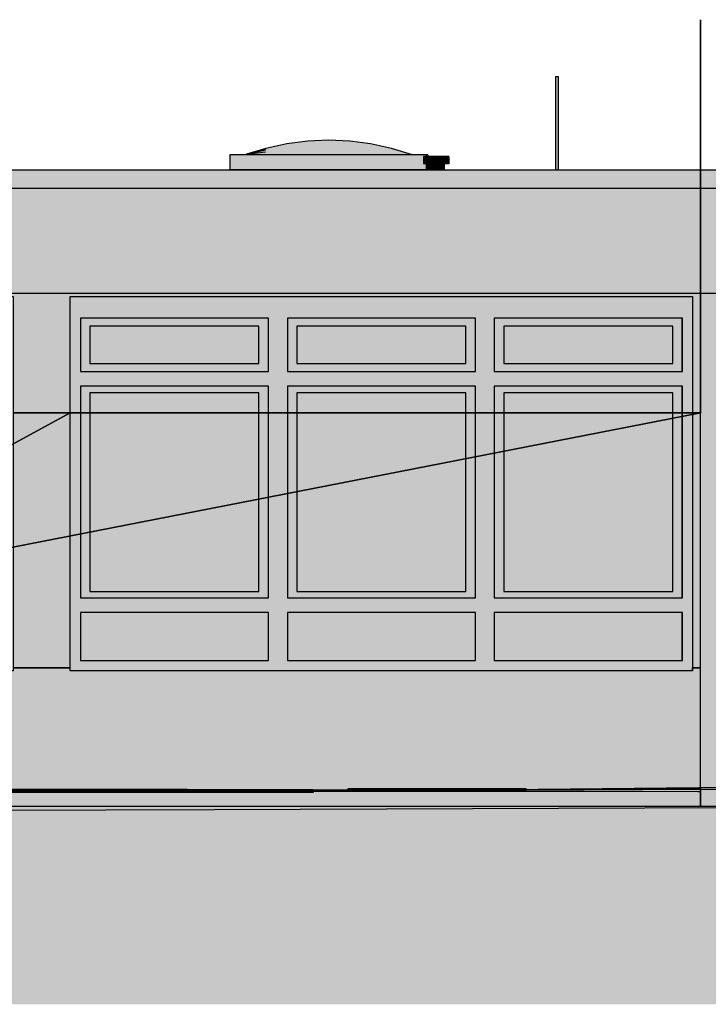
# Model space of a CAD drawing. Header units: metres. Extents: x 0 to 0.84, y 0 to 0.297.
# Tile 14 of 51: x 0.301 to 0.348, y 0.065 to 0.133. Entities that reach past the tile are written whole.
import ezdxf

# ---------------------------------------------------------------- set-up
doc = ezdxf.new("R2010")
doc.units = ezdxf.units.M
doc.header["$XCLIPFRAME"] = 2
doc.layers.add('Füllfläche', color=7, linetype='Continuous', lineweight=13)
doc.layers.add('Standard', color=7, linetype='Continuous', lineweight=25)
picture_1 = doc.add_image_def('image1.jpg', size_in_pixel=(1024, 1024))
picture_2 = doc.add_image_def('image3.jpg', size_in_pixel=(2048, 512))
picture_3 = doc.add_image_def('image5.jpg', size_in_pixel=(1024, 512))

msp = doc.modelspace()

# ---------------------------------------------------------------- hatches: boundary and pattern name
at = {"layer": 'Füllfläche', "linetype": 'Continuous', "lineweight": 25, "true_color": 0xababab, "transparency": 33554687}
msp.add_hatch(color=253, dxfattribs=at).paths.add_polyline_path([(0.063228, 0.084101), (0.063228, 0.065001), (0.522764, 0.065001), (0.522764, 0.078929), (0.503326, 0.078281), (0.482837, 0.078221), (0.458676, 0.078842), (0.45051, 0.078842), (0.422836, 0.0786), (0.400594, 0.079285), (0.391166, 0.079301), (0.372074, 0.079722), (0.351418, 0.079763), (0.347718, 0.079763), (0.257118, 0.079508), (0.254717, 0.079428), (0.163512, 0.079423), (0.159962, 0.079513), (0.140569, 0.080175), (0.107658, 0.082526), (0.087879, 0.083314)])
at = {"layer": 'Standard', "linetype": 'Continuous', "lineweight": 25, "true_color": 0xaaaaaa, "transparency": 33554687}
for points in [[(0.337768, 0.128689), (0.337754, 0.128689), (0.337754, 0.122299), (0.337768, 0.122299)], [(0.328714, 0.123199), (0.328714, 0.122699), (0.328823, 0.122699), (0.328823, 0.123199)], [(0.329082, 0.122699), (0.329014, 0.122699), (0.329014, 0.122299), (0.329082, 0.122299)], [(0.353045, 0.079931), (0.350339, 0.079903), (0.327779, 0.079647), (0.347718, 0.079763)], [(0.353045, 0.079931), (0.347718, 0.079763), (0.351418, 0.079763)], [(0.272985, 0.079731), (0.273469, 0.079527), (0.313473, 0.079602)], [(0.323432, 0.079644), (0.317815, 0.079621), (0.347526, 0.07958), (0.332492, 0.079674), (0.327779, 0.079647)], [(0.347718, 0.079763), (0.343831, 0.07974), (0.332492, 0.079674), (0.347526, 0.07958), (0.347717, 0.079581)], [(0.283307, 0.078265), (0.31436, 0.078599), (0.309669, 0.078599), (0.309619, 0.078599), (0.308456, 0.078599), (0.308417, 0.078599), (0.308408, 0.078599), (0.308408, 0.078599), (0.307613, 0.078599), (0.307513, 0.078599), (0.30751, 0.078599), (0.302162, 0.078599), (0.302157, 0.078599), (0.302138, 0.078599), (0.302107, 0.078599), (0.302063, 0.078599), (0.302009, 0.078599), (0.301945, 0.078599), (0.301875, 0.078599), (0.3018, 0.078599), (0.301721, 0.078599), (0.301643, 0.078599), (0.301567, 0.078599), (0.301494, 0.078599), (0.301429, 0.078599), (0.301372, 0.078599), (0.301326, 0.078599), (0.301291, 0.078599), (0.301269, 0.078599), (0.30126, 0.078599), (0.297343, 0.078599), (0.297343, 0.078599), (0.297334, 0.078599), (0.297233, 0.078599), (0.296721, 0.078599)], [(0.283307, 0.078265), (0.314346, 0.078343), (0.31844, 0.078599), (0.31436, 0.078599)], [(0.314346, 0.078343), (0.351293, 0.078486), (0.351293, 0.078512), (0.331349, 0.078599), (0.319447, 0.078599), (0.31844, 0.078599)], [(0.351071, 0.078599), (0.34868, 0.078599), (0.348674, 0.078599), (0.348656, 0.078599), (0.348624, 0.078599), (0.34858, 0.078599), (0.348526, 0.078599), (0.348463, 0.078599), (0.348392, 0.078599), (0.348317, 0.078599), (0.348239, 0.078599), (0.34816, 0.078599), (0.348084, 0.078599), (0.348012, 0.078599), (0.347946, 0.078599), (0.347889, 0.078599), (0.347843, 0.078599), (0.347808, 0.078599), (0.347786, 0.078599), (0.347777, 0.078599), (0.347718, 0.078599), (0.347718, 0.078599), (0.347717, 0.078599), (0.347417, 0.078599), (0.347397, 0.078599), (0.347117, 0.078599), (0.346619, 0.078599), (0.346609, 0.078599), (0.346569, 0.078599), (0.336178, 0.078599), (0.33594, 0.078599), (0.331349, 0.078599), (0.351293, 0.078512), (0.351293, 0.078599)]]:
    msp.add_hatch(color=253, dxfattribs=at).paths.add_polyline_path(points)
at = {"layer": 'Standard', "linetype": 'Continuous', "lineweight": 25, "transparency": 33554687}
for color, points in [(253, [(0.337805, 0.128689), (0.337768, 0.128689), (0.337768, 0.122299), (0.337805, 0.122299)]), (253, [(0.328823, 0.123199), (0.328823, 0.122699), (0.329116, 0.122699), (0.329116, 0.123199)]), (253, [(0.329266, 0.122699), (0.329082, 0.122699), (0.329082, 0.122299), (0.329266, 0.122299)]), (7, [(0.329266, 0.122699), (0.329082, 0.122699), (0.329082, 0.122322), (0.32924, 0.122423), (0.329266, 0.122441)]), (7, [(0.329516, 0.122699), (0.329266, 0.122699), (0.329266, 0.122441), (0.329516, 0.122521)]), (7, [(0.329766, 0.122699), (0.329516, 0.122699), (0.329516, 0.122521), (0.329738, 0.122521), (0.329766, 0.122529)]), (7, [(0.329948, 0.122699), (0.329766, 0.122699), (0.329766, 0.122529), (0.329948, 0.122529)]), (7, [(0.330014, 0.122699), (0.329948, 0.122699), (0.329948, 0.122529), (0.32999, 0.122481), (0.330014, 0.122481)]), (7, [(0.330092, 0.122699), (0.330014, 0.122699), (0.330014, 0.122529), (0.330092, 0.122529)]), (7, [(0.330159, 0.122699), (0.330092, 0.122699), (0.330092, 0.122529), (0.330135, 0.122481), (0.330159, 0.122481)]), (7, [(0.305177, 0.113599), (0.304477, 0.113599), (0.304477, 0.106527), (0.305177, 0.106528)]), (7, [(0.347718, 0.105599), (0.347718, 0.113799), (0.347717, 0.113799), (0.347717, 0.105599)]), (7, [(0.351418, 0.113799), (0.347718, 0.113799), (0.347718, 0.105599), (0.351418, 0.105599)]), (7, [(0.351418, 0.113799), (0.347718, 0.113799), (0.347718, 0.113504), (0.351418, 0.113514)]), (7, [(0.319373, 0.112099), (0.318073, 0.112099), (0.318073, 0.106548), (0.319373, 0.106549)]), (7, [(0.333569, 0.112099), (0.332269, 0.112099), (0.332269, 0.106569), (0.333569, 0.106571)]), (7, [(0.305827, 0.107435), (0.305177, 0.107435), (0.305177, 0.106457), (0.305827, 0.106458)]), (7, [(0.317423, 0.093352), (0.317423, 0.106985), (0.305827, 0.106985), (0.305827, 0.106282), (0.317247, 0.106299), (0.317247, 0.093352)]), (7, [(0.318073, 0.092902), (0.318073, 0.107435), (0.317423, 0.107435), (0.317423, 0.106476), (0.318003, 0.106477), (0.318003, 0.092902)]), (7, [(0.320023, 0.107435), (0.319373, 0.107435), (0.319373, 0.106479), (0.320023, 0.10648)]), (7, [(0.331619, 0.093352), (0.331619, 0.106985), (0.320023, 0.106985), (0.320023, 0.106304), (0.331443, 0.106321), (0.331443, 0.093352)]), (7, [(0.332269, 0.092902), (0.332269, 0.107435), (0.331619, 0.107435), (0.331619, 0.106498), (0.332199, 0.106499), (0.332199, 0.092902)]), (7, [(0.334219, 0.107435), (0.333569, 0.107435), (0.333569, 0.106501), (0.334219, 0.106502)]), (7, [(0.345815, 0.093352), (0.345815, 0.106985), (0.334219, 0.106985), (0.334219, 0.106326), (0.34055, 0.106335), (0.34055, 0.098431), (0.34055, 0.093352)]), (7, [(0.345815, 0.093352), (0.340726, 0.093352), (0.340726, 0.092902), (0.345815, 0.092902)]), (7, [(0.346466, 0.091902), (0.346466, 0.092902), (0.340797, 0.092902), (0.340797, 0.091902)]), (7, [(0.318073, 0.088599), (0.318073, 0.091902), (0.305177, 0.091902), (0.305177, 0.091725), (0.317897, 0.091725), (0.317897, 0.088599)]), (7, [(0.332269, 0.088599), (0.332269, 0.091902), (0.319373, 0.091902), (0.319373, 0.091725), (0.332093, 0.091725), (0.332093, 0.088599)]), (7, [(0.346465, 0.088599), (0.346465, 0.091902), (0.333569, 0.091902), (0.333569, 0.091725), (0.34062, 0.091725), (0.34062, 0.088599)]), (7, [(0.346466, 0.087899), (0.346466, 0.088599), (0.340797, 0.088599), (0.340797, 0.087899)]), (7, [(0.347165, 0.087899), (0.347166, 0.087899), (0.347166, 0.088099), (0.347165, 0.088099)]), (7, [(0.348772, 0.079796), (0.353045, 0.079931), (0.350339, 0.079903), (0.327779, 0.079647), (0.343831, 0.07974)]), (7, [(0.277901, 0.079535), (0.313473, 0.079602), (0.272985, 0.079731), (0.273414, 0.07955)]), (7, [(0.313473, 0.079602), (0.323432, 0.079644), (0.323537, 0.079729), (0.302186, 0.079638)]), (7, [(0.323537, 0.079729), (0.323432, 0.079644), (0.327779, 0.079647), (0.335619, 0.079736)]), (7, [(0.347718, 0.078599), (0.351418, 0.078599), (0.351418, 0.079763), (0.347718, 0.079763)])]:
    msp.add_hatch(color=color, dxfattribs=at).paths.add_polyline_path(points)
at = {"layer": 'Standard', "linetype": 'Continuous', "lineweight": 25, "true_color": 0xbababa, "transparency": 33554687}
for points in [[(0.337855, 0.128689), (0.337805, 0.128689), (0.337805, 0.122299), (0.337855, 0.122299)], [(0.329116, 0.123199), (0.329116, 0.122699), (0.329517, 0.122699), (0.329517, 0.123199)], [(0.329516, 0.122699), (0.329266, 0.122699), (0.329266, 0.122299), (0.329516, 0.122299)]]:
    msp.add_hatch(color=9, dxfattribs=at).paths.add_polyline_path(points)
at = {"layer": 'Standard', "linetype": 'Continuous', "lineweight": 25, "true_color": 0xc2c2c2, "transparency": 33554687}
for points in [[(0.337905, 0.128689), (0.337855, 0.128689), (0.337855, 0.122299), (0.337905, 0.122299)], [(0.329517, 0.123199), (0.329517, 0.122699), (0.329916, 0.122699), (0.329916, 0.123199)], [(0.329766, 0.122699), (0.329516, 0.122699), (0.329516, 0.122299), (0.329766, 0.122299)]]:
    msp.add_hatch(color=9, dxfattribs=at).paths.add_polyline_path(points)
at = {"layer": 'Standard', "linetype": 'Continuous', "lineweight": 25, "true_color": 0xc3c3c3, "transparency": 33554687}
for points in [[(0.337941, 0.128689), (0.337905, 0.128689), (0.337905, 0.122299), (0.337941, 0.122299)], [(0.329916, 0.123199), (0.329916, 0.122699), (0.330208, 0.122699), (0.330208, 0.123199)], [(0.330353, 0.122699), (0.330353, 0.123199), (0.330314, 0.123199), (0.330314, 0.122699)], [(0.329948, 0.122699), (0.329766, 0.122699), (0.329766, 0.122299), (0.329948, 0.122299)], [(0.330092, 0.122699), (0.330014, 0.122699), (0.330014, 0.122299), (0.330092, 0.122299)]]:
    msp.add_hatch(color=9, dxfattribs=at).paths.add_polyline_path(points)
at = {"layer": 'Standard', "linetype": 'Continuous', "lineweight": 25, "true_color": 0xbdbdbd, "transparency": 33554687}
for points in [[(0.337954, 0.128689), (0.337941, 0.128689), (0.337941, 0.122299), (0.337954, 0.122299)], [(0.330208, 0.123199), (0.330208, 0.122699), (0.330314, 0.122699), (0.330314, 0.123199)], [(0.330353, 0.123199), (0.330353, 0.122699), (0.330459, 0.122699), (0.330459, 0.123199)], [(0.330014, 0.122699), (0.329948, 0.122699), (0.329948, 0.122299), (0.330014, 0.122299)], [(0.330159, 0.122699), (0.330092, 0.122699), (0.330092, 0.122299), (0.330159, 0.122299)]]:
    msp.add_hatch(color=9, dxfattribs=at).paths.add_polyline_path(points)
at = {"layer": 'Standard', "linetype": 'Continuous', "lineweight": 25, "true_color": 0xc8dde6, "transparency": 33554687}
msp.add_hatch(color=254, dxfattribs=at).paths.add_polyline_path([(0.317891, 0.123732), (0.316485, 0.123331), (0.317883, 0.12365)])
at = {"layer": 'Standard', "linetype": 'Continuous', "lineweight": 25, "true_color": 0xc6dbe4, "transparency": 33554687}
msp.add_hatch(color=254, dxfattribs=at).paths.add_polyline_path([(0.317899, 0.123759), (0.31658, 0.123358), (0.317891, 0.123732)])
at = {"layer": 'Standard', "linetype": 'Continuous', "lineweight": 25, "true_color": 0xcde2eb, "transparency": 33554687}
for points in [[(0.319321, 0.123884), (0.317883, 0.12365), (0.319313, 0.12365)], [(0.319321, 0.123884), (0.320758, 0.124025), (0.319329, 0.124025)], [(0.320766, 0.1242), (0.319329, 0.124025), (0.320758, 0.124025)], [(0.317875, 0.123513), (0.316438, 0.123322), (0.317867, 0.123322)], [(0.317875, 0.123513), (0.319313, 0.12365), (0.317883, 0.12365)]]:
    msp.add_hatch(color=254, dxfattribs=at).paths.add_polyline_path(points)
at = {"layer": 'Standard', "linetype": 'Continuous', "lineweight": 25, "true_color": 0xcbe0e9, "transparency": 33554687}
for points in [[(0.317883, 0.12365), (0.319321, 0.123884), (0.317891, 0.123732)], [(0.319329, 0.124025), (0.317891, 0.123732), (0.319321, 0.123884)], [(0.319329, 0.124025), (0.320766, 0.1242), (0.319337, 0.124072)], [(0.320774, 0.124259), (0.319337, 0.124072), (0.320766, 0.1242)]]:
    msp.add_hatch(color=254, dxfattribs=at).paths.add_polyline_path(points)
at = {"layer": 'Standard', "linetype": 'Continuous', "lineweight": 25, "true_color": 0xc9dee7, "transparency": 33554687}
for points in [[(0.317891, 0.123732), (0.319329, 0.124025), (0.317899, 0.123759)], [(0.319337, 0.124072), (0.317899, 0.123759), (0.319329, 0.124025)]]:
    msp.add_hatch(color=254, dxfattribs=at).paths.add_polyline_path(points)
at = {"layer": 'Standard', "linetype": 'Continuous', "lineweight": 25, "true_color": 0xcee4ed, "transparency": 33554687}
for points in [[(0.319313, 0.12365), (0.32075, 0.123732), (0.319321, 0.123884)], [(0.320758, 0.124025), (0.319321, 0.123884), (0.32075, 0.123732)], [(0.320758, 0.124025), (0.322196, 0.124072), (0.320766, 0.1242)], [(0.322204, 0.124259), (0.320766, 0.1242), (0.322196, 0.124072)], [(0.323649, 0.124259), (0.323641, 0.1242), (0.325086, 0.124072)], [(0.325079, 0.124025), (0.325086, 0.124072), (0.323641, 0.1242)], [(0.317867, 0.123322), (0.319305, 0.123322), (0.317875, 0.123513)], [(0.326492, 0.123322), (0.3265, 0.123513), (0.325055, 0.123322)], [(0.327938, 0.123322), (0.327946, 0.123322), (0.3265, 0.123513)], [(0.327985, 0.123322), (0.327966, 0.123324), (0.327977, 0.123322)]]:
    msp.add_hatch(color=254, dxfattribs=at).paths.add_polyline_path(points)
at = {"layer": 'Standard', "linetype": 'Continuous', "lineweight": 25, "true_color": 0xd1e7f0, "transparency": 33554687}
for points in [[(0.32075, 0.123732), (0.319313, 0.12365), (0.320742, 0.123322)], [(0.322196, 0.124072), (0.322188, 0.123759), (0.323633, 0.124025)], [(0.323625, 0.123732), (0.323633, 0.124025), (0.322188, 0.123759)], [(0.325079, 0.124025), (0.325071, 0.123884), (0.326516, 0.123732)], [(0.326516, 0.123732), (0.326508, 0.12365), (0.327954, 0.123322)], [(0.319305, 0.123322), (0.320742, 0.123322), (0.319313, 0.12365)], [(0.325055, 0.123322), (0.325063, 0.12365), (0.323617, 0.123322)], [(0.3265, 0.123513), (0.326492, 0.123322), (0.327938, 0.123322)]]:
    msp.add_hatch(color=254, dxfattribs=at).paths.add_polyline_path(points)
at = {"layer": 'Standard', "linetype": 'Continuous', "lineweight": 25, "true_color": 0xd2e8f1, "transparency": 33554687}
for points in [[(0.320742, 0.123322), (0.32218, 0.123322), (0.32075, 0.123732)], [(0.322188, 0.123759), (0.32075, 0.123732), (0.32218, 0.123322)], [(0.323617, 0.123322), (0.323625, 0.123732), (0.32218, 0.123322)], [(0.323633, 0.124025), (0.323625, 0.123732), (0.325071, 0.123884)], [(0.325071, 0.123884), (0.325063, 0.12365), (0.326508, 0.12365)], [(0.325063, 0.12365), (0.325055, 0.123322), (0.3265, 0.123513)], [(0.326508, 0.12365), (0.3265, 0.123513), (0.327946, 0.123322)]]:
    msp.add_hatch(color=254, dxfattribs=at).paths.add_polyline_path(points)
at = {"layer": 'Standard', "linetype": 'Continuous', "lineweight": 25, "true_color": 0xd0e6ef, "transparency": 33554687}
for points in [[(0.32075, 0.123732), (0.322188, 0.123759), (0.320758, 0.124025)], [(0.322196, 0.124072), (0.320758, 0.124025), (0.322188, 0.123759)], [(0.325063, 0.12365), (0.325071, 0.123884), (0.323625, 0.123732)], [(0.323641, 0.1242), (0.323633, 0.124025), (0.325079, 0.124025)], [(0.325071, 0.123884), (0.325079, 0.124025), (0.323633, 0.124025)], [(0.326508, 0.12365), (0.326516, 0.123732), (0.325071, 0.123884)], [(0.325086, 0.124072), (0.325079, 0.124025), (0.326524, 0.123759)], [(0.326524, 0.123759), (0.326516, 0.123732), (0.327961, 0.123322)], [(0.327954, 0.123322), (0.327961, 0.123322), (0.326516, 0.123732)], [(0.327969, 0.123322), (0.327843, 0.123358), (0.327961, 0.123322)]]:
    msp.add_hatch(color=254, dxfattribs=at).paths.add_polyline_path(points)
at = {"layer": 'Standard', "linetype": 'Continuous', "lineweight": 25, "true_color": 0xcce1ea, "transparency": 33554687}
for points in [[(0.320766, 0.1242), (0.322204, 0.124259), (0.320774, 0.124259)], [(0.322211, 0.124322), (0.320774, 0.124259), (0.322204, 0.124259)]]:
    msp.add_hatch(color=254, dxfattribs=at).paths.add_polyline_path(points)
at = {"layer": 'Standard', "linetype": 'Continuous', "lineweight": 25, "true_color": 0xd3e9f2, "transparency": 33554687}
for points in [[(0.322188, 0.123759), (0.32218, 0.123322), (0.323625, 0.123732)], [(0.323625, 0.123732), (0.323617, 0.123322), (0.325063, 0.12365)], [(0.317423, 0.093352), (0.317423, 0.106985), (0.305827, 0.106985), (0.305827, 0.093352)], [(0.331619, 0.093352), (0.331619, 0.106985), (0.320023, 0.106985), (0.320023, 0.093352)], [(0.345815, 0.093352), (0.345815, 0.106985), (0.334219, 0.106985), (0.334219, 0.093352)], [(0.318073, 0.088599), (0.318073, 0.091902), (0.305177, 0.091902), (0.305177, 0.088599)], [(0.332269, 0.088599), (0.332269, 0.091902), (0.319373, 0.091902), (0.319373, 0.088599)], [(0.346465, 0.088599), (0.346465, 0.091902), (0.333569, 0.091902), (0.333569, 0.088599)]]:
    msp.add_hatch(color=254, dxfattribs=at).paths.add_polyline_path(points)
at = {"layer": 'Standard', "linetype": 'Continuous', "lineweight": 25, "true_color": 0xcfe5ee, "transparency": 33554687}
for points in [[(0.322204, 0.124259), (0.322196, 0.124072), (0.323641, 0.1242)], [(0.323633, 0.124025), (0.323641, 0.1242), (0.322196, 0.124072)], [(0.326516, 0.123732), (0.326524, 0.123759), (0.325079, 0.124025)], [(0.319313, 0.12365), (0.317875, 0.123513), (0.319305, 0.123322)], [(0.3265, 0.123513), (0.326508, 0.12365), (0.325063, 0.12365)], [(0.327946, 0.123322), (0.327954, 0.123322), (0.326508, 0.12365)], [(0.327977, 0.123322), (0.327938, 0.123331), (0.327969, 0.123322)]]:
    msp.add_hatch(color=254, dxfattribs=at).paths.add_polyline_path(points)
at = {"layer": 'Standard', "linetype": 'Continuous', "lineweight": 25, "true_color": 0xcde3ec, "transparency": 33554687}
for points in [[(0.322211, 0.124322), (0.322204, 0.124259), (0.323649, 0.124259)], [(0.323641, 0.1242), (0.323649, 0.124259), (0.322204, 0.124259)]]:
    msp.add_hatch(color=254, dxfattribs=at).paths.add_polyline_path(points)
at = {"layer": 'Standard', "linetype": 'Continuous', "lineweight": 25, "true_color": 0xf3f3f3, "transparency": 33554687}
for points in [[(0.328924, 0.123322), (0.315424, 0.123322), (0.315424, 0.122322), (0.328924, 0.122322), (0.328924, 0.122699), (0.328823, 0.122699), (0.328714, 0.122699), (0.328714, 0.123199), (0.328823, 0.123199), (0.328924, 0.123199)], [(0.351872, 0.121299), (0.350033, 0.121299), (0.350033, 0.120999), (0.350033, 0.120999), (0.16117, 0.120999), (0.16117, 0.118299), (0.351872, 0.118299)], [(0.351872, 0.118299), (0.16117, 0.118299), (0.16117, 0.113799), (0.351872, 0.113799)], [(0.305177, 0.087899), (0.305177, 0.113599), (0.304477, 0.113599), (0.304477, 0.088099), (0.304477, 0.088099), (0.304477, 0.087899)], [(0.319373, 0.088599), (0.319373, 0.112099), (0.318073, 0.112099), (0.318073, 0.088599)], [(0.333569, 0.088599), (0.333569, 0.112099), (0.332269, 0.112099), (0.332269, 0.088599)], [(0.305177, 0.092902), (0.305827, 0.092902), (0.305827, 0.107435), (0.305177, 0.107435)], [(0.317423, 0.092902), (0.318073, 0.092902), (0.318073, 0.107435), (0.317423, 0.107435)], [(0.319373, 0.092902), (0.320023, 0.092902), (0.320023, 0.107435), (0.319373, 0.107435)], [(0.331619, 0.092902), (0.332269, 0.092902), (0.332269, 0.107435), (0.331619, 0.107435)], [(0.333569, 0.092902), (0.334219, 0.092902), (0.334219, 0.107435), (0.333569, 0.107435)], [(0.317423, 0.093352), (0.305827, 0.093352), (0.305827, 0.092902), (0.317423, 0.092902)], [(0.331619, 0.093352), (0.320023, 0.093352), (0.320023, 0.092902), (0.331619, 0.092902)], [(0.345815, 0.093352), (0.334219, 0.093352), (0.334219, 0.092902), (0.345815, 0.092902)], [(0.318073, 0.091902), (0.318073, 0.092902), (0.305177, 0.092902), (0.305177, 0.091902)], [(0.332269, 0.091902), (0.332269, 0.092902), (0.319373, 0.092902), (0.319373, 0.091902)], [(0.346466, 0.091902), (0.346466, 0.092902), (0.333569, 0.092902), (0.333569, 0.091902)], [(0.346466, 0.087899), (0.346466, 0.088599), (0.305177, 0.088599), (0.305177, 0.087899)]]:
    msp.add_hatch(color=7, dxfattribs=at).paths.add_polyline_path(points)
at = {"layer": 'Standard', "linetype": 'Continuous', "lineweight": 25, "true_color": 0xcadfe8, "transparency": 33554687}
msp.add_hatch(color=254, dxfattribs=at).paths.add_polyline_path([(0.317883, 0.12365), (0.316457, 0.123324), (0.317875, 0.123513)])
at = {"layer": 'Standard', "linetype": 'Continuous', "lineweight": 25, "true_color": 0xebebeb, "transparency": 33554687}
h = msp.add_hatch(color=7, dxfattribs=at)
h.paths.add_polyline_path([(0.328999, 0.123322), (0.328924, 0.123322), (0.328924, 0.123199), (0.328999, 0.123199)])
h.paths.add_polyline_path([(0.328924, 0.122322), (0.328999, 0.122322), (0.328999, 0.122699), (0.328924, 0.122699)])
at = {"layer": 'Standard', "linetype": 'Continuous', "lineweight": 25, "true_color": 0xd1d1d1, "transparency": 33554687}
msp.add_hatch(color=254, dxfattribs=at).paths.add_polyline_path([(0.15884, 0.122299), (0.15884, 0.120999), (0.350033, 0.120999), (0.350033, 0.122299)])
at = {"layer": 'Standard', "linetype": 'Continuous', "lineweight": 25, "true_color": 0xd8d8d8, "transparency": 33554687}
for points in [[(0.328527, 0.122322), (0.315827, 0.122322), (0.315827, 0.122299), (0.328527, 0.122299)], [(0.328596, 0.122322), (0.328527, 0.122322), (0.328527, 0.122299), (0.328596, 0.122299)], [(0.346466, 0.112099), (0.346466, 0.113599), (0.305177, 0.113599), (0.305177, 0.112099)], [(0.347165, 0.087899), (0.347165, 0.113599), (0.346466, 0.113599), (0.346466, 0.087899)], [(0.305177, 0.108435), (0.305827, 0.108435), (0.305827, 0.112099), (0.305177, 0.112099)], [(0.317423, 0.111549), (0.317423, 0.112099), (0.305827, 0.112099), (0.305827, 0.111549)], [(0.317423, 0.108435), (0.318073, 0.108435), (0.318073, 0.112099), (0.317423, 0.112099)], [(0.317423, 0.111549), (0.317423, 0.108985), (0.317423, 0.108985), (0.317423, 0.111549)], [(0.319373, 0.112099), (0.319373, 0.108435), (0.320023, 0.108435), (0.320023, 0.112099)], [(0.331619, 0.111549), (0.331619, 0.112099), (0.320023, 0.112099), (0.320023, 0.111549)], [(0.331619, 0.108435), (0.332269, 0.108435), (0.332269, 0.112099), (0.331619, 0.112099)], [(0.331619, 0.111549), (0.331619, 0.108985), (0.331619, 0.108985), (0.331619, 0.111549)], [(0.333569, 0.112099), (0.333569, 0.108435), (0.334219, 0.108435), (0.334219, 0.112099)], [(0.345815, 0.111549), (0.345815, 0.112099), (0.334219, 0.112099), (0.334219, 0.111549)], [(0.345815, 0.108435), (0.346465, 0.108435), (0.346465, 0.112099), (0.345815, 0.112099)], [(0.345815, 0.111549), (0.345815, 0.108985), (0.345815, 0.108985), (0.345815, 0.111549)], [(0.317423, 0.108985), (0.305827, 0.108985), (0.305827, 0.108435), (0.317423, 0.108435)], [(0.331619, 0.108985), (0.320023, 0.108985), (0.320023, 0.108435), (0.331619, 0.108435)], [(0.345815, 0.108985), (0.334219, 0.108985), (0.334219, 0.108435), (0.345815, 0.108435)], [(0.318073, 0.107435), (0.318073, 0.108435), (0.305177, 0.108435), (0.305177, 0.107435)], [(0.332269, 0.107435), (0.332269, 0.108435), (0.319373, 0.108435), (0.319373, 0.107435)], [(0.346466, 0.107435), (0.346466, 0.108435), (0.333569, 0.108435), (0.333569, 0.107435)], [(0.317423, 0.106985), (0.317423, 0.107435), (0.305827, 0.107435), (0.305827, 0.106985)], [(0.317423, 0.106985), (0.317423, 0.093352), (0.317423, 0.093352), (0.317423, 0.106985)], [(0.331619, 0.106985), (0.331619, 0.107435), (0.320023, 0.107435), (0.320023, 0.106985)], [(0.331619, 0.106985), (0.331619, 0.093352), (0.331619, 0.093352), (0.331619, 0.106985)], [(0.345815, 0.106985), (0.345815, 0.107435), (0.334219, 0.107435), (0.334219, 0.106985)], [(0.345815, 0.092902), (0.346465, 0.092902), (0.346465, 0.107435), (0.345815, 0.107435)], [(0.345815, 0.106985), (0.345815, 0.093352), (0.345815, 0.093352), (0.345815, 0.106985)]]:
    msp.add_hatch(color=254, dxfattribs=at).paths.add_polyline_path(points)
at = {"layer": 'Standard', "linetype": 'Continuous', "lineweight": 25, "transparency": 33554687}
h = msp.add_hatch(color=7, dxfattribs=at)
h.paths.add_polyline_path([(0.351872, 0.121299), (0.350033, 0.121299), (0.350033, 0.121157), (0.351731, 0.121158), (0.351731, 0.120858), (0.351872, 0.120858)])
h.paths.add_polyline_path([(0.350033, 0.120999), (0.350033, 0.120999), (0.16117, 0.120999), (0.16117, 0.12079), (0.349891, 0.120857)])
h = msp.add_hatch(color=7, dxfattribs=at)
h.paths.add_polyline_path([(0.207166, 0.113799), (0.207166, 0.105599), (0.211373, 0.105599), (0.211373, 0.113599), (0.253873, 0.113599), (0.253873, 0.105599), (0.254718, 0.105599), (0.254718, 0.113799)])
h.paths.add_polyline_path([(0.258066, 0.105599), (0.258066, 0.113599), (0.300566, 0.113599), (0.300566, 0.105599), (0.304477, 0.105599), (0.304477, 0.113599), (0.347165, 0.113599), (0.347165, 0.105599), (0.347717, 0.105599), (0.347717, 0.113799), (0.257118, 0.113799), (0.257118, 0.105599)])
h = msp.add_hatch(color=7, dxfattribs=at)
h.paths.add_polyline_path([(0.207166, 0.113799), (0.207166, 0.106377), (0.211373, 0.106384), (0.211373, 0.113599), (0.253873, 0.113599), (0.253873, 0.105599), (0.254718, 0.105599), (0.254718, 0.113799)])
h.paths.add_polyline_path([(0.258066, 0.113599), (0.300566, 0.113599), (0.300566, 0.106521), (0.304477, 0.106527), (0.304477, 0.113599), (0.347165, 0.113599), (0.347165, 0.105599), (0.347717, 0.105599), (0.347717, 0.113799), (0.257118, 0.113799), (0.257118, 0.106454), (0.258066, 0.106455)])
at = {"layer": 'Standard', "linetype": 'Continuous', "lineweight": 25, "true_color": 0xbbcfd7, "transparency": 33554687}
for points in [[(0.317423, 0.108985), (0.317423, 0.111549), (0.305827, 0.111549), (0.305827, 0.108985)], [(0.331619, 0.108985), (0.331619, 0.111549), (0.320023, 0.111549), (0.320023, 0.108985)], [(0.345815, 0.108985), (0.345815, 0.111549), (0.334219, 0.111549), (0.334219, 0.108985)]]:
    msp.add_hatch(color=9, dxfattribs=at).paths.add_polyline_path(points)
at = {"layer": 'Standard', "linetype": 'Continuous', "lineweight": 25, "true_color": 0xd8d8d8, "transparency": 33554687}
h = msp.add_hatch(color=254, dxfattribs=at)
h.paths.add_polyline_path([(0.318073, 0.088599), (0.318073, 0.091902), (0.318073, 0.091902), (0.318073, 0.088599)])
h.paths.add_polyline_path([(0.318073, 0.112099), (0.318073, 0.112099), (0.318073, 0.108435), (0.318073, 0.108435)])
h.paths.add_polyline_path([(0.318073, 0.092902), (0.318073, 0.092902), (0.318073, 0.107435), (0.318073, 0.107435)])
h = msp.add_hatch(color=254, dxfattribs=at)
h.paths.add_polyline_path([(0.332269, 0.088599), (0.332269, 0.091902), (0.332269, 0.091902), (0.332269, 0.088599)])
h.paths.add_polyline_path([(0.332269, 0.112099), (0.332269, 0.112099), (0.332269, 0.108435), (0.332269, 0.108435)])
h.paths.add_polyline_path([(0.332269, 0.092902), (0.332269, 0.092902), (0.332269, 0.107435), (0.332269, 0.107435)])
h = msp.add_hatch(color=254, dxfattribs=at)
h.paths.add_polyline_path([(0.346466, 0.091902), (0.346465, 0.091902), (0.346465, 0.088599), (0.346466, 0.088599)])
h.paths.add_polyline_path([(0.346465, 0.108435), (0.346466, 0.108435), (0.346466, 0.112099), (0.346465, 0.112099)])
h.paths.add_polyline_path([(0.346465, 0.092902), (0.346466, 0.092902), (0.346466, 0.107435), (0.346465, 0.107435)])
at = {"layer": 'Standard', "linetype": 'Continuous', "lineweight": 25, "transparency": 33554687}
h = msp.add_hatch(color=7, dxfattribs=at)
h.paths.add_polyline_path([(0.163566, 0.105599), (0.163519, 0.105599), (0.163519, 0.088099), (0.163566, 0.088099)])
h.paths.add_polyline_path([(0.254718, 0.079695), (0.254718, 0.105599), (0.253873, 0.105599), (0.253873, 0.088099), (0.253874, 0.088099), (0.254717, 0.088099), (0.254717, 0.079695)])
h.paths.add_polyline_path([(0.211373, 0.105599), (0.207166, 0.105599), (0.207166, 0.088099), (0.211373, 0.088099)])
h.paths.add_polyline_path([(0.258066, 0.088099), (0.258066, 0.105599), (0.257118, 0.105599), (0.257118, 0.088099)])
h.paths.add_polyline_path([(0.347717, 0.105599), (0.347165, 0.105599), (0.347165, 0.088099), (0.347166, 0.088099), (0.347717, 0.088099)])
h.paths.add_polyline_path([(0.304477, 0.105599), (0.300566, 0.105599), (0.300566, 0.088099), (0.300566, 0.088099), (0.304477, 0.088099)])
h.paths.add_polyline_path([(0.254718, 0.078599), (0.254718, 0.079473), (0.254717, 0.079473), (0.254717, 0.078599)])
h = msp.add_hatch(color=7, dxfattribs=at)
h.paths.add_polyline_path([(0.254718, 0.079695), (0.254718, 0.105599), (0.253873, 0.105599), (0.253873, 0.088099), (0.253874, 0.088099), (0.254717, 0.088099), (0.254717, 0.079695)])
h.paths.add_polyline_path([(0.347717, 0.105599), (0.347165, 0.105599), (0.347165, 0.088099), (0.347166, 0.088099), (0.347717, 0.088099)])
h.paths.add_polyline_path([(0.254718, 0.078599), (0.254718, 0.079473), (0.254717, 0.079473), (0.254717, 0.078599)])
h = msp.add_hatch(color=7, dxfattribs=at)
h.paths.add_polyline_path([(0.347717, 0.105599), (0.347717, 0.088099), (0.347718, 0.088099), (0.347718, 0.079873), (0.347718, 0.079873), (0.347718, 0.105599)])
h.paths.add_polyline_path([(0.347718, 0.079763), (0.347718, 0.079616), (0.347718, 0.078599), (0.347718, 0.078599)])
h = msp.add_hatch(color=7, dxfattribs=at)
h.paths.add_polyline_path([(0.351418, 0.105599), (0.347718, 0.105599), (0.347718, 0.079873), (0.350339, 0.079903), (0.351418, 0.079923)])
h.paths.add_polyline_path([(0.347718, 0.078599), (0.351418, 0.078599), (0.351418, 0.079763), (0.347718, 0.079763)])
h = msp.add_hatch(color=7, dxfattribs=at)
h.paths.add_polyline_path([(0.347718, 0.078599), (0.347718, 0.079616), (0.347717, 0.079581), (0.347526, 0.07958), (0.317815, 0.079621), (0.313473, 0.079602), (0.277901, 0.079535), (0.273469, 0.079527), (0.257118, 0.07948), (0.257118, 0.078599)])
h.paths.add_polyline_path([(0.347718, 0.079873), (0.347718, 0.088099), (0.347166, 0.088099), (0.347166, 0.087899), (0.304477, 0.087899), (0.304477, 0.088099), (0.300566, 0.088099), (0.300566, 0.087899), (0.258066, 0.087899), (0.258066, 0.088099), (0.257118, 0.088099), (0.257118, 0.0797), (0.272985, 0.079731), (0.285299, 0.079692), (0.323538, 0.07973), (0.336712, 0.079748)])
h = msp.add_hatch(color=7, dxfattribs=at)
h.paths.add_polyline_path([(0.347718, 0.078599), (0.347718, 0.079616), (0.347717, 0.079581), (0.347526, 0.07958), (0.317815, 0.079621), (0.313473, 0.079602), (0.277901, 0.079535), (0.273469, 0.079527), (0.257118, 0.07948), (0.257118, 0.078599)])
h.paths.add_polyline_path([(0.347718, 0.079873), (0.347718, 0.088099), (0.347166, 0.088099), (0.347166, 0.087899), (0.340868, 0.087899), (0.340868, 0.079795)])
at = {"layer": 'Standard', "linetype": 'Continuous', "lineweight": 25, "true_color": 0x474747, "transparency": 33554687}
for points in [[(0.347718, 0.079763), (0.348772, 0.079796), (0.343831, 0.07974)], [(0.347718, 0.079763), (0.351418, 0.079763), (0.351739, 0.079796), (0.348772, 0.079796)], [(0.323432, 0.079644), (0.317815, 0.079621), (0.347526, 0.07958), (0.332492, 0.079674), (0.327779, 0.079647)], [(0.347718, 0.079763), (0.343831, 0.07974), (0.332492, 0.079674), (0.347526, 0.07958), (0.347717, 0.079581)], [(0.283307, 0.078265), (0.31436, 0.078599), (0.296721, 0.078599)], [(0.283307, 0.078265), (0.314346, 0.078343), (0.31844, 0.078599), (0.31436, 0.078599)], [(0.314346, 0.078343), (0.351293, 0.078486), (0.351293, 0.078512), (0.331349, 0.078599), (0.31844, 0.078599)], [(0.351071, 0.078599), (0.347718, 0.078599), (0.347718, 0.078599), (0.347717, 0.078599), (0.347117, 0.078599), (0.331349, 0.078599), (0.351293, 0.078512), (0.351293, 0.078599)]]:
    msp.add_hatch(color=49, dxfattribs=at).paths.add_polyline_path(points)
at = {"layer": 'Standard', "linetype": 'Continuous', "lineweight": 25, "true_color": 0xb9b9b9, "transparency": 33554687}
for points in [[(0.323538, 0.07973), (0.285299, 0.079692), (0.301462, 0.079641)], [(0.323432, 0.079644), (0.323538, 0.07973), (0.301462, 0.079641), (0.313473, 0.079602)], [(0.327779, 0.079647), (0.336712, 0.079748), (0.323538, 0.07973), (0.323432, 0.079644)]]:
    msp.add_hatch(color=9, dxfattribs=at).paths.add_polyline_path(points)
at = {"layer": 'Standard', "linetype": 'Continuous', "lineweight": 25, "true_color": 0x4d4d4d, "transparency": 33554687}
for points in [[(0.323538, 0.07973), (0.285299, 0.079692), (0.301462, 0.079641)], [(0.323537, 0.079729), (0.323538, 0.07973), (0.301462, 0.079641), (0.302186, 0.079638)], [(0.323537, 0.079729), (0.335619, 0.079736), (0.336712, 0.079748), (0.323538, 0.07973)]]:
    msp.add_hatch(color=251, dxfattribs=at).paths.add_polyline_path(points)

# ---------------------------------------------------------------- linework, layer by layer
at = {"layer": 'Standard', "color": 7, "linetype": 'Continuous', "lineweight": 25, "transparency": 33554687}
for p, q in [((0.337754, 0.128689), (0.337754, 0.122299)), ((0.337754, 0.128689), (0.337768, 0.128689)), ((0.337768, 0.128689), (0.337805, 0.128689)), ((0.337805, 0.128689), (0.337855, 0.128689)), ((0.337855, 0.128689), (0.337905, 0.128689)), ((0.337905, 0.128689), (0.337941, 0.128689)), ((0.337941, 0.128689), (0.337954, 0.128689)), ((0.337954, 0.128689), (0.337954, 0.122299)), ((0.317891, 0.123732), (0.316485, 0.123331)), ((0.317899, 0.123759), (0.31658, 0.123358)), ((0.319337, 0.124072), (0.317899, 0.123759)), ((0.320774, 0.124259), (0.319337, 0.124072)), ((0.322211, 0.124322), (0.320774, 0.124259)), ((0.323649, 0.124259), (0.322211, 0.124322)), ((0.325086, 0.124072), (0.323649, 0.124259)), ((0.326524, 0.123759), (0.325086, 0.124072)), ((0.327961, 0.123322), (0.326524, 0.123759)), ((0.315424, 0.123322), (0.315424, 0.122322)), ((0.328924, 0.123322), (0.315424, 0.123322)), ((0.317875, 0.123513), (0.316438, 0.123322)), ((0.317883, 0.12365), (0.316457, 0.123324)), ((0.327843, 0.123358), (0.327969, 0.123322)), ((0.327977, 0.123322), (0.327938, 0.123331)), ((0.327985, 0.123322), (0.327966, 0.123324)), ((0.328714, 0.123199), (0.328714, 0.122699)), ((0.328823, 0.123199), (0.328714, 0.123199)), ((0.329116, 0.123199), (0.328823, 0.123199)), ((0.328924, 0.123199), (0.328924, 0.123322)), ((0.328999, 0.123322), (0.328924, 0.123322)), ((0.328999, 0.123322), (0.328999, 0.123199)), ((0.329517, 0.123199), (0.329116, 0.123199)), ((0.329916, 0.123199), (0.329517, 0.123199)), ((0.330208, 0.123199), (0.329916, 0.123199)), ((0.330314, 0.123199), (0.330208, 0.123199)), ((0.330314, 0.123199), (0.330314, 0.122699)), ((0.330353, 0.123199), (0.330314, 0.123199)), ((0.330459, 0.123199), (0.330353, 0.123199)), ((0.330459, 0.123199), (0.330459, 0.122699)), ((0.328823, 0.122699), (0.328714, 0.122699)), ((0.329116, 0.122699), (0.328823, 0.122699)), ((0.328924, 0.122322), (0.328924, 0.122699)), ((0.328999, 0.122699), (0.328999, 0.122322)), ((0.329014, 0.122299), (0.329014, 0.122699)), ((0.329517, 0.122699), (0.329116, 0.122699)), ((0.329916, 0.122699), (0.329517, 0.122699)), ((0.330208, 0.122699), (0.329916, 0.122699)), ((0.330014, 0.122299), (0.330014, 0.122699)), ((0.330159, 0.122299), (0.330159, 0.122699)), ((0.330314, 0.122699), (0.330208, 0.122699)), ((0.330353, 0.122699), (0.330314, 0.122699)), ((0.330459, 0.122699), (0.330353, 0.122699)), ((0.15884, 0.122299), (0.350033, 0.122299)), ((0.315424, 0.122322), (0.328924, 0.122322)), ((0.315827, 0.122322), (0.315827, 0.122299)), ((0.328527, 0.122322), (0.328527, 0.122299)), ((0.328596, 0.122322), (0.328596, 0.122299)), ((0.328924, 0.122322), (0.328999, 0.122322)), ((0.350033, 0.120999), (0.15884, 0.120999)), ((0.351872, 0.113799), (0.16117, 0.113799)), ((0.304477, 0.088099), (0.304477, 0.113599)), ((0.304477, 0.113599), (0.305177, 0.113599)), ((0.304477, 0.105599), (0.304477, 0.113599)), ((0.304477, 0.113599), (0.346466, 0.113599)), ((0.305177, 0.113599), (0.346466, 0.113599)), ((0.346466, 0.113599), (0.347165, 0.113599)), ((0.346466, 0.113599), (0.347165, 0.113599)), ((0.347165, 0.113599), (0.347165, 0.088099)), ((0.347165, 0.113599), (0.347165, 0.105599)), ((0.347717, 0.105599), (0.347717, 0.113799)), ((0.347718, 0.105599), (0.347718, 0.113799)), ((0.318073, 0.112099), (0.305177, 0.112099)), ((0.305177, 0.112099), (0.305177, 0.108435)), ((0.317423, 0.111549), (0.305827, 0.111549)), ((0.305827, 0.111549), (0.305827, 0.108985)), ((0.317423, 0.108985), (0.317423, 0.111549)), ((0.317423, 0.108985), (0.317423, 0.111549)), ((0.318073, 0.108435), (0.318073, 0.112099)), ((0.318073, 0.108435), (0.318073, 0.112099)), ((0.319373, 0.112099), (0.319373, 0.108435)), ((0.332269, 0.112099), (0.319373, 0.112099)), ((0.331619, 0.111549), (0.320023, 0.111549)), ((0.320023, 0.111549), (0.320023, 0.108985)), ((0.331619, 0.108985), (0.331619, 0.111549)), ((0.331619, 0.108985), (0.331619, 0.111549)), ((0.332269, 0.108435), (0.332269, 0.112099)), ((0.332269, 0.108435), (0.332269, 0.112099)), ((0.333569, 0.112099), (0.333569, 0.108435)), ((0.346466, 0.112099), (0.333569, 0.112099)), ((0.345815, 0.111549), (0.334219, 0.111549)), ((0.334219, 0.111549), (0.334219, 0.108985)), ((0.345815, 0.108985), (0.345815, 0.111549)), ((0.345815, 0.108985), (0.345815, 0.111549)), ((0.346465, 0.108435), (0.346465, 0.112099)), ((0.346466, 0.108435), (0.346466, 0.112099)), ((0.305827, 0.108985), (0.317423, 0.108985)), ((0.320023, 0.108985), (0.331619, 0.108985)), ((0.334219, 0.108985), (0.345815, 0.108985)), ((0.305177, 0.108435), (0.318073, 0.108435)), ((0.319373, 0.108435), (0.332269, 0.108435)), ((0.333569, 0.108435), (0.346466, 0.108435)), ((0.318073, 0.107435), (0.305177, 0.107435)), ((0.305177, 0.107435), (0.305177, 0.092902)), ((0.317423, 0.106985), (0.305827, 0.106985)), ((0.305827, 0.106985), (0.305827, 0.093352)), ((0.317423, 0.093352), (0.317423, 0.106985)), ((0.317423, 0.093352), (0.317423, 0.106985)), ((0.318073, 0.092902), (0.318073, 0.107435)), ((0.318073, 0.092902), (0.318073, 0.107435)), ((0.332269, 0.107435), (0.319373, 0.107435)), ((0.319373, 0.107435), (0.319373, 0.092902)), ((0.331619, 0.106985), (0.320023, 0.106985)), ((0.320023, 0.106985), (0.320023, 0.093352)), ((0.331619, 0.093352), (0.331619, 0.106985)), ((0.331619, 0.093352), (0.331619, 0.106985)), ((0.332269, 0.092902), (0.332269, 0.107435)), ((0.332269, 0.092902), (0.332269, 0.107435)), ((0.346466, 0.107435), (0.333569, 0.107435)), ((0.333569, 0.107435), (0.333569, 0.092902)), ((0.345815, 0.106985), (0.334219, 0.106985)), ((0.334219, 0.106985), (0.334219, 0.093352)), ((0.345815, 0.093352), (0.345815, 0.106985)), ((0.345815, 0.093352), (0.345815, 0.106985)), ((0.346465, 0.092902), (0.346465, 0.107435)), ((0.346466, 0.092902), (0.346466, 0.107435)), ((0.304477, 0.088099), (0.304477, 0.105599)), ((0.347165, 0.105599), (0.347165, 0.088099)), ((0.347718, 0.105599), (0.347717, 0.105599)), ((0.347717, 0.088099), (0.347717, 0.105599)), ((0.347717, 0.105599), (0.347718, 0.105599)), ((0.347718, 0.079873), (0.347718, 0.105599)), ((0.305827, 0.093352), (0.317423, 0.093352)), ((0.320023, 0.093352), (0.331619, 0.093352)), ((0.334219, 0.093352), (0.345815, 0.093352)), ((0.305177, 0.092902), (0.318073, 0.092902)), ((0.319373, 0.092902), (0.332269, 0.092902)), ((0.333569, 0.092902), (0.346466, 0.092902)), ((0.318073, 0.091902), (0.305177, 0.091902)), ((0.305177, 0.091902), (0.305177, 0.088599)), ((0.318073, 0.088599), (0.318073, 0.091902)), ((0.318073, 0.088599), (0.318073, 0.091902)), ((0.332269, 0.091902), (0.319373, 0.091902)), ((0.319373, 0.091902), (0.319373, 0.088599)), ((0.332269, 0.088599), (0.332269, 0.091902)), ((0.332269, 0.088599), (0.332269, 0.091902)), ((0.346466, 0.091902), (0.333569, 0.091902)), ((0.333569, 0.091902), (0.333569, 0.088599)), ((0.346465, 0.088599), (0.346465, 0.091902)), ((0.346466, 0.088599), (0.346466, 0.091902)), ((0.305177, 0.088599), (0.318073, 0.088599)), ((0.319373, 0.088599), (0.332269, 0.088599)), ((0.333569, 0.088599), (0.346466, 0.088599)), ((0.304477, 0.088099), (0.300566, 0.088099)), ((0.304477, 0.087899), (0.304477, 0.088099)), ((0.347166, 0.087899), (0.304477, 0.087899)), ((0.347165, 0.088099), (0.347165, 0.087899)), ((0.347165, 0.088099), (0.347165, 0.087899)), ((0.347165, 0.087899), (0.347165, 0.088099)), ((0.347165, 0.088099), (0.347166, 0.088099)), ((0.347166, 0.088099), (0.347166, 0.087899)), ((0.347718, 0.088099), (0.347166, 0.088099)), ((0.347718, 0.079873), (0.347718, 0.088099)), ((0.350339, 0.079903), (0.327779, 0.079647)), ((0.350339, 0.079903), (0.327779, 0.079647)), ((0.313473, 0.079602), (0.272985, 0.079731)), ((0.313473, 0.079602), (0.272985, 0.079731)), ((0.273469, 0.079527), (0.313473, 0.079602)), ((0.313473, 0.079602), (0.277901, 0.079535)), ((0.285299, 0.079692), (0.323538, 0.07973)), ((0.323538, 0.07973), (0.285299, 0.079692)), ((0.323432, 0.079644), (0.313473, 0.079602)), ((0.323432, 0.079644), (0.313473, 0.079602)), ((0.347526, 0.07958), (0.317815, 0.079621)), ((0.347526, 0.07958), (0.317815, 0.079621)), ((0.327779, 0.079647), (0.323432, 0.079644)), ((0.327779, 0.079647), (0.323432, 0.079644)), ((0.323538, 0.07973), (0.336712, 0.079748)), ((0.336712, 0.079748), (0.323538, 0.07973)), ((0.327779, 0.079647), (0.347718, 0.079763)), ((0.343831, 0.07974), (0.327779, 0.079647)), ((0.347718, 0.079763), (0.343831, 0.07974)), ((0.347718, 0.079581), (0.347526, 0.07958)), ((0.347718, 0.079581), (0.347526, 0.07958)), ((0.347717, 0.079581), (0.347718, 0.079763)), ((0.347717, 0.079581), (0.347718, 0.079763)), ((0.347718, 0.079763), (0.351418, 0.079763)), ((0.347718, 0.079763), (0.351418, 0.079763)), ((0.347718, 0.078599), (0.347718, 0.079763)), ((0.347718, 0.078599), (0.347718, 0.079616)), ((0.257118, 0.078599), (0.347718, 0.078599)), ((0.351293, 0.078486), (0.314346, 0.078343)), ((0.351293, 0.078486), (0.314346, 0.078343)), ((0.347717, 0.078599), (0.347718, 0.078599)), ((0.347718, 0.078599), (0.351418, 0.078599)), ((0.314346, 0.078343), (0.283307, 0.078265)), ((0.314346, 0.078343), (0.283307, 0.078265))]:
    msp.add_line(p, q, dxfattribs=at)

# ---------------------------------------------------------------- pictures from other files: only their frames are drawn
image = msp.add_image(picture_2, insert=(0.347717, 0.105599), size_in_units=(0.000000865, 0.027), dxfattribs=at)
image = msp.add_image(picture_2, insert=(0.207166, 0.113799), size_in_units=(0.140552, 0.0082), dxfattribs=at)
image.set_boundary_path([(-0.5, 511.5), (-0.5, 1023.503), (60.812, 1023.503), (60.812, 523.99), (680.084, 523.99), (680.084, 1023.503), (692.395, 1023.503), (692.395, 511.5), (-0.5, 511.5), (741.17, 1023.503), (741.17, 523.99), (1360.445, 523.99), (1360.445, 1023.503), (1417.44, 1023.503), (1417.44, 523.99), (2039.46, 523.99), (2039.46, 1023.503), (2047.5, 1023.503), (2047.5, 511.5), (727.366, 511.5), (727.366, 1023.503), (741.17, 1023.503), (-0.5, 511.5)])
image = msp.add_image(picture_2, insert=(0.347718, 0.105599), size_in_units=(0.000000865, 0.0082), dxfattribs=at)
image = msp.add_image(picture_2, insert=(0.163566, 0.105599), size_in_units=(0.184198, 0.027), dxfattribs=at)
image.set_boundary_path([(-0.5, 511.5), (-1.02, 511.5), (-1.02, 843.352), (-0.5, 843.352), (-0.5, 511.5), (1012.974, 1002.712), (1012.974, 511.5), (1003.58, 511.5), (1003.58, 843.352), (1003.583, 843.352), (1012.966, 843.352), (1012.966, 1002.712), (1012.974, 1002.712), (531.048, 511.5), (484.264, 511.5), (484.264, 843.352), (531.048, 843.352), (531.048, 511.5), (1050.193, 843.352), (1050.193, 511.5), (1039.658, 511.5), (1039.658, 843.352), (1050.193, 843.352), (2046.98, 511.5), (2040.844, 511.5), (2040.844, 843.352), (2040.846, 843.352), (2046.98, 843.352), (2046.98, 511.5), (1566.217, 511.5), (1522.726, 511.5), (1522.726, 843.352), (1522.728, 843.352), (1566.217, 843.352), (1566.217, 511.5), (1012.974, 1023.5), (1012.974, 1006.934), (1012.966, 1006.934), (1012.966, 1023.5), (1012.974, 1023.5), (1566.217, 511.5), (2046.98, 511.5), (1050.193, 843.352), (531.048, 511.5), (1012.974, 1002.712), (-0.5, 511.5)])
image = msp.add_image(picture_3, insert=(0.347718, 0.078599), size_in_units=(0.090599, 0.0095), dxfattribs=at)
image.set_boundary_path([(-0.5, 511.503), (-0.5, 456.707), (-0.502, 458.582), (-2.663, 458.618), (-338.474, 456.444), (-387.552, 457.424), (-789.6, 461.036), (-839.7, 461.483), (-1024.5, 464.046), (-1024.5, 511.503), (-0.5, 511.503), (-0.5, 442.838), (-0.5, -0.5), (-6.737, -0.5), (-6.737, 10.28), (-489.223, 10.28), (-489.223, -0.5), (-533.434, -0.5), (-533.434, 10.28), (-1013.79, 10.28), (-1013.79, -0.5), (-1024.5, -0.5), (-1024.5, 452.164), (-845.162, 450.49), (-705.98, 452.598), (-273.786, 450.546), (-124.89, 449.575), (-0.5, 442.838), (-0.5, 511.503)])
image = msp.add_image(picture_3, insert=(0.347166, 0.087899), size_in_units=(0.000000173, 0.0002), dxfattribs=at)
image = msp.add_image(picture_1, insert=(0.26802, 0.07954), size_in_units=(0.044487, 0.00023), dxfattribs=at)
image = msp.add_image(picture_1, insert=(0.323537, 0.079729), size_in_units=(0.012187, 0.0000914), dxfattribs=at)
image = msp.add_image(picture_1, insert=(0.273414, 0.07955), size_in_units=(0.047728, 0.000191), dxfattribs=at)
image = msp.add_image(picture_1, insert=(0.277901, 0.079535), size_in_units=(0.040487, 0.000196), dxfattribs=at)
image = msp.add_image(picture_1, insert=(0.313473, 0.079602), size_in_units=(0.02135, 0.000126), dxfattribs=at)

doc.saveas('drawing.dxf')
